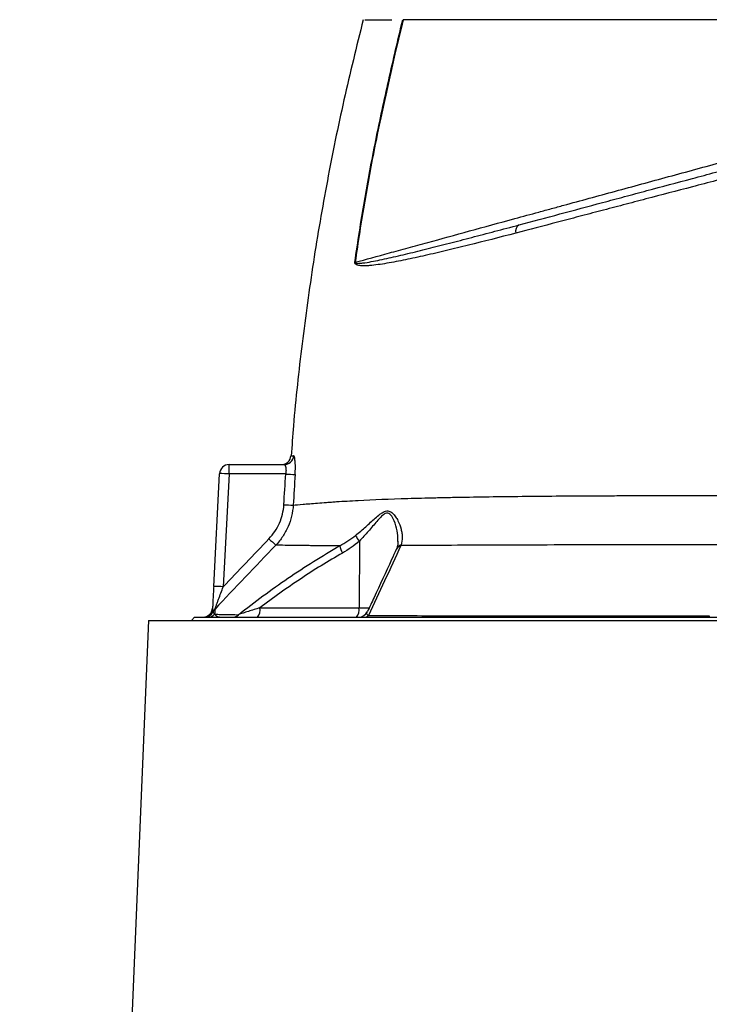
# Model space of a CAD drawing. Header units: millimetres. Extents: x 609 to 2608, y 611 to 2775.
# Tile 18 of 20: x 820 to 1037, y 2151 to 2461. Entities that reach past the tile are written whole.
import ezdxf

# ---------------------------------------------------------------- set-up
doc = ezdxf.new("R2010")
doc.units = ezdxf.units.MM

msp = doc.modelspace()

# ---------------------------------------------------------------- linework, layer by layer
at = {"color": 7, "linetype": 'Continuous', "lineweight": 25}
for p, q in [((885.62, 2317.66), (885.62, 2320.61)), ((885.62, 2320.61), (902.94, 2320.61)), ((880.76, 2282.28), (882.62, 2317.76)), ((885.62, 2317.66), (883.76, 2282.17)), ((903.43, 2317.66), (885.62, 2317.66)), ((926.57, 2296.52), (926.47, 2275.55)), ((895.3, 2275.55), (926.47, 2275.55)), ((860.26, 2271.61), (819.76, 1309.61)), ((860.26, 2271.61), (1077.77, 2271.61)), ((874.77, 2272.61), (873.77, 2271.61)), ((874.77, 2272.61), (1077.77, 2272.61))]:
    msp.add_line(p, q, dxfattribs=at)
at = {"color": 8, "linetype": 'Continuous', "lineweight": 25}
msp.add_line((926.47, 2275.55), (929.72, 2275.55), dxfattribs=at)
at = {"color": 7, "linetype": 'Continuous', "lineweight": 25, "flags": 128}
msp.add_lwpolyline([(1036.63, 2273.02), (1036.59, 2272.93), (1036.55, 2272.84), (1036.51, 2272.77), (1036.47, 2272.71), (1036.43, 2272.67), (1036.39, 2272.63), (1036.35, 2272.61), (1036.31, 2272.61)], dxfattribs=at)
at = {"color": 7, "linetype": 'Continuous', "lineweight": 25}
for centre, radius, start, end in [((977.94, 2394.08), 2.26, 119.6226, 196.3097), ((924.3, 2372.8), 11.51, 85.1274, 85.6056), ((885.62, 2317.61), 3, 90, 177), ((902.07, 2323.61), 3, 270.4405, 355.6199), ((902.93, 2323.59), 2.99, 270.2096, 355.8389), ((882.62, 2274.74), 43.03, 86.003, 89.9958), ((908.24, 2379.85), 62.38, 265.58, 268.2871), ((906.9, 2370.22), 62.35, 266.259, 268.9678), ((950.83, 2351.32), 75.47, 225.7274, 227.962), ((932.41, 2301.57), 7.72, 204.7219, 220.8147), ((926.37, 2295.91), 5.99, 187.968, 211.3551), ((880.76, 2239.25), 43.03, 86.003, 89.9958), ((877.41, 2275.61), 3, 270, 357), ((877.87, 2275.6), 3, 270.0167, 334.4806), ((883.25, 2273.01), 2.98, 136.1692, 154.1078), ((891.89, 2274.88), 3.48, 319.2953, 11.1942), ((923.05, 2274.88), 3.48, 319.2953, 11.1942), ((926.37, 2275.61), 3, 270.0005, 335.3619), ((878.93, 2275.55), 2.95, 270.0675, 316.5033), ((886.67, 2275.37), 2.77, 270.2417, 314.3681), ((928.13, 2274.46), 1.86, 271.0939, 313.7425)]:
    msp.add_arc(centre, radius, start, end, dxfattribs=at)
at = {"color": 8, "linetype": 'Continuous', "lineweight": 25}
for centre, radius, start, end in [((940.23, 2292.95), 2.27, 105.7317, 154.6134), ((940.31, 2293.17), 2.25, 105.9617, 154.9517)]:
    msp.add_arc(centre, radius, start, end, dxfattribs=at)
at = {"color": 7, "linetype": 'Continuous', "lineweight": 25}
for points, knots in [([(927.77, 2460.61), (925.7, 2452.2), (921.55, 2435.39), (916.39, 2409.94), (911.97, 2384.37), (908.47, 2358.66), (906.19, 2338.32), (905.38, 2326.53), (905.16, 2323.37)], [0, 0, 0, 0, 0.186516, 0.372902, 0.559207, 0.74548, 0.931769, 1, 1, 1, 1]), ([(925.18, 2384.27), (926.07, 2390.7), (927.07, 2397.1), (929.26, 2409.89), (930.46, 2416.27), (933.02, 2428.99), (934.39, 2435.33), (937.23, 2447.98), (938.72, 2454.3), (940.24, 2460.61)], [0, 0, 0, 0, 0.25, 0.25, 0.5, 0.5, 0.75, 0.75, 1, 1, 1, 1]), ([(940.35, 2460.61), (937.3, 2447.99), (934.4, 2435.35), (930.55, 2416.26), (929.35, 2409.89), (927.16, 2397.1), (926.16, 2390.69), (925.28, 2384.26)], [0, 0, 0, 0, 0.5, 0.5, 0.75, 0.75, 1, 1, 1, 1]), ([(928.26, 2460.61), (928.28, 2460.61), (928.48, 2460.61), (929.93, 2460.61), (932.6, 2460.61), (935.36, 2460.61), (936.74, 2460.61)], [0, 0, 0, 0, 0.043315, 0.36221, 0.681105, 1, 1, 1, 1]), ([(1049.56, 2460.61), (1038.45, 2460.61), (1016.58, 2460.61), (986.36, 2460.61), (960.18, 2460.61), (946.26, 2460.61), (940.35, 2460.61)], [0.5613215, 0.5613215, 0.5613215, 0.5613215, 0.6404767, 0.7196318, 0.798787, 0.8776759, 0.8776759, 0.8776759, 0.8776759]), ([(976.82, 2396.04), (980.99, 2397.16), (985.27, 2398.31), (994.02, 2400.65), (998.5, 2401.85), (1005.36, 2403.69), (1007.67, 2404.31), (1012.31, 2405.55), (1014.65, 2406.18), (1021.71, 2408.07), (1026.47, 2409.35), (1036.17, 2411.95), (1041.1, 2413.27), (1047.37, 2414.95), (1048.64, 2415.29), (1051.17, 2415.97), (1052.44, 2416.31), (1056.25, 2417.33), (1058.79, 2418.01), (1066.42, 2420.05), (1071.51, 2421.42), (1081.7, 2424.15), (1086.8, 2425.51), (1091.91, 2426.88)], [0, 0, 0, 0, 0.125, 0.125, 0.25, 0.25, 0.3125, 0.3125, 0.375, 0.375, 0.5, 0.5, 0.625, 0.625, 0.65625, 0.65625, 0.6875, 0.6875, 0.75, 0.75, 0.875, 0.875, 1, 1, 1, 1]), ([(1093.01, 2424.22), (1087.8, 2422.86), (1082.61, 2421.5), (1072.23, 2418.77), (1067.04, 2417.41), (1059.27, 2415.37), (1056.69, 2414.7), (1052.81, 2413.68), (1051.51, 2413.34), (1048.93, 2412.66), (1047.65, 2412.32), (1041.25, 2410.64), (1036.23, 2409.32), (1026.36, 2406.73), (1021.5, 2405.45), (1014.32, 2403.56), (1011.94, 2402.94), (1007.21, 2401.7), (1004.86, 2401.08), (1000.2, 2399.86), (997.89, 2399.25), (993.32, 2398.05), (991.07, 2397.46), (984.37, 2395.71), (980.02, 2394.56), (975.77, 2393.45)], [0, 0, 0, 0, 0.125, 0.125, 0.25, 0.25, 0.3125, 0.3125, 0.34375, 0.34375, 0.375, 0.375, 0.5, 0.5, 0.625, 0.625, 0.6875, 0.6875, 0.75, 0.75, 0.8125, 0.8125, 0.875, 0.875, 1, 1, 1, 1]), ([(925.28, 2384.26), (928.62, 2385.18), (932.2, 2386.17), (937.92, 2387.74), (939.89, 2388.28), (943.91, 2389.38), (945.97, 2389.94), (952.28, 2391.67), (956.67, 2392.87), (965.82, 2395.38), (970.58, 2396.68), (977.99, 2398.7), (980.51, 2399.39), (984.35, 2400.44), (985.65, 2400.8), (988.25, 2401.51), (989.56, 2401.87), (993.52, 2402.95), (996.19, 2403.68), (1001.6, 2405.15), (1004.33, 2405.9), (1012.58, 2408.15), (1018.17, 2409.68), (1029.51, 2412.77), (1035.27, 2414.34), (1041.12, 2415.94)], [0, 0, 0, 0, 0.125, 0.125, 0.1875, 0.1875, 0.25, 0.25, 0.375, 0.375, 0.5, 0.5, 0.5625, 0.5625, 0.59375, 0.59375, 0.625, 0.625, 0.6875, 0.6875, 0.75, 0.75, 0.875, 0.875, 1, 1, 1, 1]), ([(925.28, 2384.26), (925.27, 2384.24), (925.27, 2384.21), (925.28, 2384.17), (925.29, 2384.15), (925.32, 2384.11), (925.34, 2384.09), (925.41, 2384.05), (925.45, 2384.03), (925.6, 2383.98), (925.7, 2383.97), (926, 2383.94), (926.21, 2383.94), (926.83, 2383.97), (927.26, 2384.01), (928.54, 2384.17), (929.42, 2384.31), (931.22, 2384.64), (932.13, 2384.83), (933.99, 2385.21), (934.94, 2385.42), (937.83, 2386.07), (939.81, 2386.53), (943.91, 2387.52), (946.02, 2388.04), (950.36, 2389.13), (952.59, 2389.69), (957.17, 2390.87), (959.52, 2391.48), (966.69, 2393.35), (971.66, 2394.66), (976.82, 2396.04)], [0, 0, 0, 0, 0.000977, 0.000977, 0.001953, 0.001953, 0.003906, 0.003906, 0.007812, 0.007812, 0.015625, 0.015625, 0.03125, 0.03125, 0.0625, 0.0625, 0.125, 0.125, 0.1875, 0.1875, 0.25, 0.25, 0.375, 0.375, 0.5, 0.5, 0.625, 0.625, 0.75, 0.75, 1, 1, 1, 1]), ([(975.77, 2393.45), (970.63, 2392.1), (965.67, 2390.84), (958.55, 2389.07), (956.22, 2388.5), (951.68, 2387.42), (949.46, 2386.9), (945.17, 2385.93), (943.09, 2385.48), (939.06, 2384.65), (937.11, 2384.27), (934.29, 2383.79), (933.37, 2383.65), (931.56, 2383.4), (930.67, 2383.3), (929.38, 2383.19), (928.95, 2383.17), (928.11, 2383.14), (927.7, 2383.15), (927.09, 2383.18), (926.89, 2383.2), (926.49, 2383.25), (926.29, 2383.29), (926, 2383.37), (925.91, 2383.4), (925.72, 2383.47), (925.63, 2383.52), (925.46, 2383.63), (925.37, 2383.7), (925.26, 2383.85), (925.23, 2383.91), (925.19, 2384.03), (925.18, 2384.07), (925.18, 2384.17), (925.18, 2384.22), (925.18, 2384.27)], [0, 0, 0, 0, 0.25, 0.25, 0.375, 0.375, 0.5, 0.5, 0.625, 0.625, 0.75, 0.75, 0.8125, 0.8125, 0.875, 0.875, 0.90625, 0.90625, 0.9375, 0.9375, 0.953125, 0.953125, 0.96875, 0.96875, 0.976563, 0.976563, 0.984375, 0.984375, 0.992188, 0.992188, 0.996094, 0.996094, 0.998047, 0.998047, 1, 1, 1, 1]), ([(902.94, 2320.61), (902.99, 2320.61), (903.03, 2320.59), (903.13, 2320.52), (903.17, 2320.46), (903.26, 2320.32), (903.29, 2320.23), (903.36, 2320.02), (903.4, 2319.9), (903.45, 2319.63), (903.47, 2319.48), (903.5, 2319.16), (903.51, 2318.98), (903.51, 2318.44), (903.49, 2318.05), (903.43, 2317.66)], [0, 0, 0, 0, 0.125, 0.125, 0.25, 0.25, 0.375, 0.375, 0.5, 0.5, 0.625, 0.625, 0.75, 0.75, 1, 1, 1, 1]), ([(906.38, 2317.5), (906.4, 2317.89), (906.42, 2318.27), (906.45, 2319.02), (906.46, 2319.39), (906.45, 2319.92), (906.45, 2320.09), (906.45, 2320.43), (906.44, 2320.6), (906.42, 2321.08), (906.4, 2321.37), (906.35, 2321.92), (906.32, 2322.16), (906.26, 2322.59), (906.22, 2322.77), (906.16, 2323), (906.13, 2323.06), (906.09, 2323.18), (906.07, 2323.22), (906, 2323.34), (905.95, 2323.37), (905.9, 2323.37)], [0, 0, 0, 0, 0.125, 0.125, 0.25, 0.25, 0.3125, 0.3125, 0.375, 0.375, 0.5, 0.5, 0.625, 0.625, 0.75, 0.75, 0.8125, 0.8125, 0.875, 0.875, 1, 1, 1, 1]), ([(905.78, 2307.88), (906.56, 2307.95), (907.6, 2308.04), (910.16, 2308.25), (911.68, 2308.37), (914.33, 2308.58), (915.27, 2308.65), (916.78, 2308.77), (917.3, 2308.81), (918.34, 2308.88), (918.87, 2308.92), (921.56, 2309.1), (923.82, 2309.23), (930.95, 2309.6), (936.15, 2309.8), (944.62, 2310.06), (947.55, 2310.13), (952.12, 2310.24), (953.67, 2310.27), (956.82, 2310.34), (958.42, 2310.37), (966.51, 2310.51), (973.29, 2310.6), (987.44, 2310.74), (994.82, 2310.79), (1004.41, 2310.83), (1006.35, 2310.84), (1010.26, 2310.85), (1012.23, 2310.86), (1018.16, 2310.87), (1022.15, 2310.88), (1028.19, 2310.88), (1030.22, 2310.89), (1034.28, 2310.9), (1036.33, 2310.9), (1042.49, 2310.91), (1046.65, 2310.91), (1052.96, 2310.91), (1055.08, 2310.92), (1058.28, 2310.92), (1059.35, 2310.92), (1061.49, 2310.92), (1062.57, 2310.92), (1067.95, 2310.92), (1072.25, 2310.92), (1080.8, 2310.92), (1085.06, 2310.92), (1093.55, 2310.92), (1097.78, 2310.93), (1106.21, 2310.93), (1110.41, 2310.93), (1116.69, 2310.93), (1118.79, 2310.93), (1122.93, 2310.94), (1124.99, 2310.94), (1135.16, 2310.95), (1143.01, 2310.96), (1154.33, 2310.98), (1158.04, 2310.98), (1163.48, 2310.99), (1165.28, 2311), (1168.81, 2311.01), (1170.54, 2311.01), (1179.06, 2311.03), (1185.39, 2311.05), (1194.14, 2311.09), (1196.93, 2311.1), (1200.27, 2311.11), (1200.93, 2311.11), (1202.23, 2311.12), (1202.88, 2311.12), (1204.78, 2311.13), (1206, 2311.14), (1209.56, 2311.16), (1211.76, 2311.17), (1215.85, 2311.19), (1217.74, 2311.2), (1219.46, 2311.21)], [0, 0, 0, 0, 0.03125, 0.03125, 0.0625, 0.0625, 0.078125, 0.078125, 0.085938, 0.085938, 0.09375, 0.09375, 0.125, 0.125, 0.1875, 0.1875, 0.21875, 0.21875, 0.234375, 0.234375, 0.25, 0.25, 0.3125, 0.3125, 0.375, 0.375, 0.390625, 0.390625, 0.40625, 0.40625, 0.4375, 0.4375, 0.453125, 0.453125, 0.46875, 0.46875, 0.5, 0.5, 0.515625, 0.515625, 0.523438, 0.523438, 0.53125, 0.53125, 0.5625, 0.5625, 0.59375, 0.59375, 0.625, 0.625, 0.65625, 0.65625, 0.671875, 0.671875, 0.6875, 0.6875, 0.75, 0.75, 0.78125, 0.78125, 0.796875, 0.796875, 0.8125, 0.8125, 0.875, 0.875, 0.90625, 0.90625, 0.914062, 0.914062, 0.921875, 0.921875, 0.9375, 0.9375, 0.96875, 0.96875, 1, 1, 1, 1]), ([(898.15, 2297.28), (898.85, 2298.01), (899.47, 2298.78), (900.57, 2300.43), (901.05, 2301.3), (901.86, 2303.15), (902.17, 2304.09), (902.63, 2306.02), (902.78, 2307), (902.83, 2308.01)], [0, 0, 0, 0, 0.25, 0.25, 0.5, 0.5, 0.75, 0.75, 1, 1, 1, 1]), ([(905.78, 2307.88), (905.71, 2306.7), (905.54, 2305.55), (905.01, 2303.29), (904.64, 2302.18), (903.7, 2300.02), (903.14, 2298.99), (902.17, 2297.53), (901.83, 2297.06), (901.09, 2296.14), (900.7, 2295.69), (900.3, 2295.27)], [0, 0, 0, 0, 0.25, 0.25, 0.5, 0.5, 0.75, 0.75, 0.875, 0.875, 1, 1, 1, 1]), ([(925.4, 2298.34), (926.52, 2299.25), (927.59, 2300.17), (929.12, 2301.54), (929.62, 2302), (930.61, 2302.9), (931.1, 2303.35), (932.07, 2304.21), (932.54, 2304.62), (933.26, 2305.16), (933.51, 2305.33), (933.99, 2305.63), (934.23, 2305.76), (934.71, 2305.95), (934.95, 2306.02), (935.42, 2306.07), (935.66, 2306.05), (936.09, 2305.95), (936.3, 2305.85), (936.69, 2305.62), (936.88, 2305.48), (937.22, 2305.16), (937.38, 2304.98), (937.69, 2304.62), (937.83, 2304.42), (938.24, 2303.82), (938.48, 2303.4), (939.12, 2302.11), (939.45, 2301.22), (939.8, 2299.9), (939.89, 2299.46), (940.01, 2298.58), (940.05, 2298.15), (940.06, 2296.89), (939.95, 2296.09), (939.69, 2295.33)], [0, 0, 0, 0, 0.125, 0.125, 0.1875, 0.1875, 0.25, 0.25, 0.3125, 0.3125, 0.34375, 0.34375, 0.375, 0.375, 0.40625, 0.40625, 0.4375, 0.4375, 0.46875, 0.46875, 0.5, 0.5, 0.53125, 0.53125, 0.5625, 0.5625, 0.625, 0.625, 0.75, 0.75, 0.8125, 0.8125, 0.875, 0.875, 1, 1, 1, 1]), ([(938.73, 2296.47), (938.7, 2296.08), (938.65, 2295.24), (938.47, 2294.48), (938.29, 2294.16), (938.27, 2294.13)], [0, 0, 0, 0, 0.43896, 0.940062, 1, 1, 1, 1]), ([(888.6, 2273.39), (893.65, 2277.4), (898.82, 2281.24), (906.77, 2286.68), (909.46, 2288.44), (914.9, 2291.85), (917.65, 2293.49), (920.43, 2295.08)], [0, 0, 0, 0, 0.5, 0.5, 0.75, 0.75, 1, 1, 1, 1]), ([(921.25, 2292.79), (916.75, 2290.22), (912.34, 2287.48), (903.69, 2281.72), (899.45, 2278.7), (895.3, 2275.55)], [0, 0, 0, 0, 0.5, 0.5, 1, 1, 1, 1]), ([(920.43, 2295.08), (918.01, 2295.08), (915.72, 2295.08), (913.04, 2295.09), (912.51, 2295.1), (911.48, 2295.1), (910.96, 2295.11), (909.48, 2295.12), (908.55, 2295.13), (905.96, 2295.16), (904.48, 2295.19), (902.02, 2295.23), (901.03, 2295.25), (900.3, 2295.27)], [0, 0, 0, 0, 0.25, 0.25, 0.3125, 0.3125, 0.375, 0.375, 0.5, 0.5, 0.75, 0.75, 1, 1, 1, 1]), ([(938.18, 2293.92), (937.7, 2292.86), (935.38, 2287.76), (932.35, 2281.25), (929.79, 2275.83), (929.09, 2274.35)], [0, 0, 0, 0, 0.160365, 0.770312, 1, 1, 1, 1]), ([(939.62, 2295.14), (937.92, 2291.42), (936.22, 2287.73), (932.82, 2280.4), (931.12, 2276.76), (929.42, 2273.12)], [0, 0, 0, 0, 0.5, 0.5, 1, 1, 1, 1]), ([(938.27, 2294.12), (938.25, 2294.07), (938.22, 2294.01), (938.19, 2293.95), (938.18, 2293.93)], [0, 0, 0, 0, 0.7011489, 1, 1, 1, 1]), ([(1215.5, 2295.1), (1214.59, 2295.1), (1213.65, 2295.11), (1211.72, 2295.11), (1210.74, 2295.12), (1207.72, 2295.13), (1205.63, 2295.14), (1199.16, 2295.17), (1194.56, 2295.18), (1184.8, 2295.21), (1179.64, 2295.23), (1172.84, 2295.24), (1171.46, 2295.25), (1168.67, 2295.25), (1167.26, 2295.26), (1163.01, 2295.26), (1160.13, 2295.27), (1151.37, 2295.28), (1145.36, 2295.29), (1136.1, 2295.3), (1132.97, 2295.3), (1128.21, 2295.31), (1126.61, 2295.31), (1123.39, 2295.31), (1121.77, 2295.31), (1113.63, 2295.31), (1107.09, 2295.32), (1093.93, 2295.32), (1087.32, 2295.32), (1077.35, 2295.32), (1074.02, 2295.32), (1069.01, 2295.32), (1067.33, 2295.32), (1063.98, 2295.32), (1062.3, 2295.32), (1057.28, 2295.32), (1053.96, 2295.32), (1047.38, 2295.32), (1044.12, 2295.33), (1037.66, 2295.33), (1034.45, 2295.34), (1028.1, 2295.35), (1024.94, 2295.35), (1018.68, 2295.35), (1015.57, 2295.35), (1010.94, 2295.35), (1009.4, 2295.35), (1006.34, 2295.35), (1004.81, 2295.35), (997.22, 2295.34), (991.34, 2295.33), (979.95, 2295.3), (974.44, 2295.28), (963.8, 2295.25), (958.66, 2295.22), (952.48, 2295.2), (951.26, 2295.19), (948.84, 2295.18), (947.64, 2295.17), (944.11, 2295.16), (941.83, 2295.15), (939.62, 2295.14)], [0, 0, 0, 0, 0.015625, 0.015625, 0.03125, 0.03125, 0.0625, 0.0625, 0.125, 0.125, 0.1875, 0.1875, 0.203125, 0.203125, 0.21875, 0.21875, 0.25, 0.25, 0.3125, 0.3125, 0.34375, 0.34375, 0.359375, 0.359375, 0.375, 0.375, 0.4375, 0.4375, 0.5, 0.5, 0.53125, 0.53125, 0.546875, 0.546875, 0.5625, 0.5625, 0.59375, 0.59375, 0.625, 0.625, 0.65625, 0.65625, 0.6875, 0.6875, 0.71875, 0.71875, 0.734375, 0.734375, 0.75, 0.75, 0.8125, 0.8125, 0.875, 0.875, 0.9375, 0.9375, 0.953125, 0.953125, 0.96875, 0.96875, 1, 1, 1, 1]), ([(880.76, 2282.28), (880.73, 2281.67), (880.7, 2281.06), (880.63, 2279.86), (880.6, 2279.27), (880.54, 2278.12), (880.51, 2277.55), (880.47, 2276.73), (880.46, 2276.46), (880.43, 2275.94), (880.41, 2275.69), (880.4, 2275.45)], [0, 0, 0, 0, 0.25, 0.25, 0.5, 0.5, 0.75, 0.75, 0.875, 0.875, 1, 1, 1, 1]), ([(881.11, 2275.07), (881.12, 2275.11), (881.15, 2275.17), (881.21, 2275.35), (881.26, 2275.46), (881.39, 2275.82), (881.49, 2276.1), (881.71, 2276.68), (881.82, 2276.98), (882.06, 2277.6), (882.17, 2277.92), (882.53, 2278.88), (882.77, 2279.53), (883.26, 2280.84), (883.51, 2281.51), (883.76, 2282.17)], [0, 0, 0, 0, 0.0625, 0.0625, 0.125, 0.125, 0.25, 0.25, 0.375, 0.375, 0.5, 0.5, 0.75, 0.75, 1, 1, 1, 1]), ([(880.4, 2275.45), (880.4, 2275.34), (880.41, 2275.23), (880.44, 2275.01), (880.47, 2274.9), (880.51, 2274.68), (880.53, 2274.57), (880.56, 2274.4), (880.57, 2274.34), (880.58, 2274.31)], [0, 0, 0, 0, 0.25, 0.25, 0.5, 0.5, 0.75, 0.75, 1, 1, 1, 1]), ([(880.58, 2274.31), (880.62, 2274.2), (880.67, 2274.08), (880.82, 2273.82), (880.92, 2273.68), (881.06, 2273.52)], [0, 0, 0, 0, 0.5, 0.5, 1, 1, 1, 1]), ([(895.3, 2275.55), (894.68, 2275.37), (894.06, 2275.18), (892.85, 2274.81), (892.25, 2274.62), (891.09, 2274.25), (890.52, 2274.07), (889.72, 2273.8), (889.47, 2273.71), (888.99, 2273.54), (888.78, 2273.47), (888.6, 2273.39)], [0, 0, 0, 0, 0.25, 0.25, 0.5, 0.5, 0.75, 0.75, 0.875, 0.875, 1, 1, 1, 1]), ([(881.06, 2273.52), (881.48, 2273.52), (881.95, 2273.51), (882.99, 2273.49), (883.57, 2273.48), (885.45, 2273.44), (886.92, 2273.42), (888.6, 2273.39)], [0, 0, 0, 0, 0.25, 0.25, 0.5, 0.5, 1, 1, 1, 1]), ([(881.06, 2273.52), (881.31, 2273.23), (881.61, 2273.01), (882.29, 2272.7), (882.67, 2272.61), (883.1, 2272.61)], [0, 0, 0, 0, 0.5, 0.5, 1, 1, 1, 1]), ([(929.42, 2273.12), (931.17, 2273.12), (932.97, 2273.11), (936.64, 2273.1), (938.51, 2273.1), (944.21, 2273.08), (948.14, 2273.08), (960.31, 2273.06), (968.92, 2273.05), (982.6, 2273.03), (987.25, 2273.03), (996.7, 2273.03), (1001.51, 2273.02), (1011.28, 2273.02), (1016.25, 2273.02), (1023.83, 2273.02), (1026.37, 2273.02), (1031.48, 2273.02), (1034.05, 2273.02), (1036.63, 2273.02)], [0, 0, 0, 0, 0.0625, 0.0625, 0.125, 0.125, 0.25, 0.25, 0.5, 0.5, 0.625, 0.625, 0.75, 0.75, 0.875, 0.875, 0.9375, 0.9375, 1, 1, 1, 1])]:
    msp.add_open_spline(points, degree=3, knots=knots, dxfattribs=at)
at = {"color": 8, "linetype": 'Continuous', "lineweight": 25}
for points, knots in [([(905.06, 2323.37), (905.06, 2323.37), (904.99, 2323.37), (905.21, 2323.37), (905.67, 2323.37), (905.9, 2323.37)], [0, 0, 0, 0, 0.000236, 0.499104, 1, 1, 1, 1]), ([(938.68, 2296.47), (938.7, 2296.81), (938.77, 2298.13), (938.37, 2300.63), (937.49, 2303.25), (936.45, 2304.92), (935.5, 2305.43), (934.57, 2305.24), (933.4, 2304.29), (931.71, 2302.36), (929.46, 2299.64), (927.53, 2297.56), (926.57, 2296.52)], [0, 0, 0, 0, 0.053634, 0.209031, 0.364132, 0.453674, 0.498458, 0.542942, 0.604335, 0.694559, 0.847246, 1, 1, 1, 1]), ([(929.42, 2273.12), (929.34, 2273.16), (929.04, 2273.32), (928.92, 2273.7), (928.9, 2274.07), (929.1, 2274.3), (929.12, 2274.34)], [0, 0, 0, 0, 0.122691, 0.445491, 0.923283, 1, 1, 1, 1])]:
    msp.add_open_spline(points, degree=3, knots=knots, dxfattribs=at)
at = {"color": 7, "linetype": 'Continuous', "lineweight": 25}
for points in [[(902.83, 2308.01), (903.02, 2311.22), (903.22, 2314.44), (903.43, 2317.66)], [(906.38, 2317.5), (906.16, 2314.3), (905.96, 2311.09), (905.78, 2307.88)], [(883.76, 2282.17), (888.54, 2287.22), (893.33, 2292.26), (898.15, 2297.28)], [(920.43, 2295.08), (922.18, 2296.01), (923.84, 2297.08), (925.4, 2298.34)], [(926.57, 2296.52), (924.91, 2295.09), (923.13, 2293.87), (921.25, 2292.79)], [(900.3, 2295.27), (893.87, 2288.56), (887.48, 2281.82), (881.11, 2275.07)], [(939.69, 2295.33), (939.66, 2295.27), (939.64, 2295.2), (939.62, 2295.14)], [(881.11, 2275.07), (881.1, 2274.65), (881.08, 2274.13), (881.06, 2273.52)]]:
    msp.add_open_spline(points, degree=3, dxfattribs=at)

doc.saveas('drawing.dxf')
